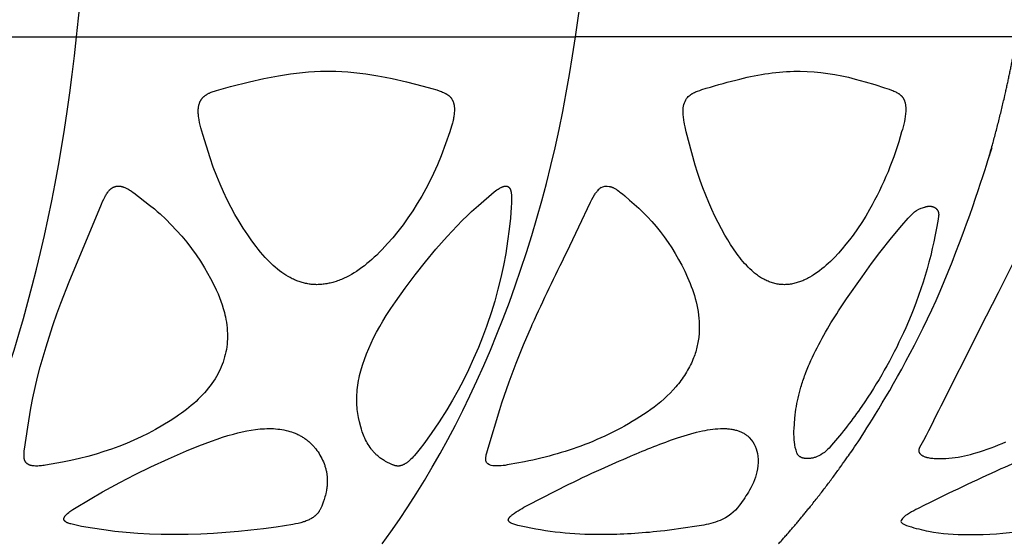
# Model space of a CAD drawing. Header units: millimetres. Extents: x 1250 to 1725, y 0 to 1655.
# Tile 175 of 256: x 1581 to 1649, y 1158 to 1194. Entities that reach past the tile are written whole.
import ezdxf

# ---------------------------------------------------------------- set-up
doc = ezdxf.new("R2010")
doc.units = ezdxf.units.MM
doc.header["$MEASUREMENT"] = 0
doc.layers.add('Crea2D$visibili$tangenti', color=7, linetype='Continuous', true_color=0x000000)

msp = doc.modelspace()

# ---------------------------------------------------------------- linework, layer by layer
at = {"layer": 'Crea2D$visibili$tangenti'}
for p, q in [((1547.003, 1192.518), (1584.598, 1192.518)), ((1584.598, 1192.518), (1619.246, 1192.518)), ((1649.894, 1192.518), (1619.246, 1192.518))]:
    msp.add_line(p, q, dxfattribs=at)
for points in [[(1601.299, 1175.299), (1601.22, 1175.301), (1601.14, 1175.304), (1601.061, 1175.309), (1600.982, 1175.315), (1600.903, 1175.323), (1600.825, 1175.333), (1600.746, 1175.344), (1600.668, 1175.357), (1600.59, 1175.371), (1600.512, 1175.387), (1600.434, 1175.405), (1600.357, 1175.424), (1600.281, 1175.445), (1600.205, 1175.467), (1600.129, 1175.491), (1600.054, 1175.516), (1599.974, 1175.544), (1599.896, 1175.575), (1599.818, 1175.606), (1599.74, 1175.64), (1599.663, 1175.674), (1599.587, 1175.71), (1599.512, 1175.748), (1599.437, 1175.787), (1599.289, 1175.869), (1599.145, 1175.956), (1599.003, 1176.048), (1598.864, 1176.144), (1598.707, 1176.26), (1598.553, 1176.381), (1598.404, 1176.507), (1598.258, 1176.637), (1598.115, 1176.77), (1597.976, 1176.908), (1597.84, 1177.048), (1597.706, 1177.191), (1597.541, 1177.376), (1597.38, 1177.564), (1597.224, 1177.755), (1597.07, 1177.95), (1596.774, 1178.347), (1596.49, 1178.753), (1596.181, 1179.22), (1595.885, 1179.696), (1595.603, 1180.18), (1595.334, 1180.671), (1595.064, 1181.202), (1594.809, 1181.739), (1594.568, 1182.283), (1594.34, 1182.833), (1594.096, 1183.469), (1593.872, 1184.112), (1593.372, 1185.728), (1593.233, 1186.204), (1593.186, 1186.385), (1593.145, 1186.567), (1593.11, 1186.751), (1593.086, 1186.9), (1593.076, 1186.975), (1593.067, 1187.05), (1593.061, 1187.125), (1593.056, 1187.2), (1593.053, 1187.275), (1593.052, 1187.351), (1593.054, 1187.419), (1593.057, 1187.486), (1593.062, 1187.553), (1593.066, 1187.587), (1593.07, 1187.62), (1593.075, 1187.654), (1593.08, 1187.687), (1593.087, 1187.72), (1593.094, 1187.753), (1593.101, 1187.785), (1593.11, 1187.818), (1593.119, 1187.85), (1593.129, 1187.883), (1593.138, 1187.91), (1593.148, 1187.937), (1593.159, 1187.964), (1593.17, 1187.991), (1593.182, 1188.017), (1593.194, 1188.043), (1593.207, 1188.069), (1593.221, 1188.095), (1593.235, 1188.12), (1593.25, 1188.145), (1593.266, 1188.169), (1593.282, 1188.193), (1593.299, 1188.216), (1593.316, 1188.239), (1593.334, 1188.261), (1593.353, 1188.283), (1593.372, 1188.304), (1593.392, 1188.324), (1593.412, 1188.344), (1593.433, 1188.364), (1593.454, 1188.382), (1593.476, 1188.401), (1593.498, 1188.418), (1593.521, 1188.436), (1593.544, 1188.452), (1593.568, 1188.469), (1593.591, 1188.484), (1593.616, 1188.5), (1593.665, 1188.529), (1593.715, 1188.557), (1593.751, 1188.577), (1593.788, 1188.595), (1593.826, 1188.613), (1593.863, 1188.63), (1593.939, 1188.663), (1594.016, 1188.693), (1594.094, 1188.722), (1594.172, 1188.749), (1594.33, 1188.799), (1594.807, 1188.938), (1595.288, 1189.064), (1596.601, 1189.391), (1597.609, 1189.619), (1598.115, 1189.723), (1598.624, 1189.817), (1599.039, 1189.886), (1599.456, 1189.948), (1599.874, 1190.002), (1600.292, 1190.048), (1600.712, 1190.084), (1601.132, 1190.111), (1601.553, 1190.128), (1601.974, 1190.134), (1602.077, 1190.134), (1602.18, 1190.134), (1602.601, 1190.128), (1603.021, 1190.111), (1603.441, 1190.084), (1603.861, 1190.048), (1604.28, 1190.003), (1604.698, 1189.949), (1605.114, 1189.887), (1605.53, 1189.817), (1606.032, 1189.723), (1606.532, 1189.62), (1607.527, 1189.391), (1608.682, 1189.095), (1609.282, 1188.929), (1609.621, 1188.825), (1609.782, 1188.772), (1609.863, 1188.744), (1609.942, 1188.715), (1610.021, 1188.683), (1610.099, 1188.649), (1610.137, 1188.631), (1610.175, 1188.612), (1610.213, 1188.592), (1610.25, 1188.572), (1610.298, 1188.544), (1610.322, 1188.529), (1610.346, 1188.514), (1610.369, 1188.498), (1610.392, 1188.482), (1610.414, 1188.466), (1610.436, 1188.449), (1610.458, 1188.432), (1610.479, 1188.414), (1610.5, 1188.395), (1610.52, 1188.377), (1610.54, 1188.357), (1610.559, 1188.337), (1610.577, 1188.317), (1610.595, 1188.296), (1610.613, 1188.273), (1610.63, 1188.25), (1610.647, 1188.226), (1610.662, 1188.202), (1610.677, 1188.177), (1610.692, 1188.152), (1610.705, 1188.127), (1610.718, 1188.101), (1610.731, 1188.074), (1610.742, 1188.048), (1610.753, 1188.021), (1610.763, 1187.994), (1610.773, 1187.966), (1610.782, 1187.938), (1610.79, 1187.911), (1610.798, 1187.883), (1610.806, 1187.85), (1610.813, 1187.818), (1610.82, 1187.785), (1610.825, 1187.752), (1610.83, 1187.719), (1610.834, 1187.686), (1610.838, 1187.652), (1610.841, 1187.619), (1610.843, 1187.586), (1610.845, 1187.552), (1610.847, 1187.485), (1610.846, 1187.418), (1610.844, 1187.351), (1610.839, 1187.272), (1610.831, 1187.194), (1610.822, 1187.115), (1610.812, 1187.037), (1610.8, 1186.959), (1610.786, 1186.881), (1610.771, 1186.803), (1610.755, 1186.726), (1610.731, 1186.624), (1610.705, 1186.524), (1610.648, 1186.323), (1610.519, 1185.927), (1610.229, 1185.089), (1609.919, 1184.259), (1609.663, 1183.636), (1609.389, 1183.021), (1609.132, 1182.487), (1608.86, 1181.96), (1608.572, 1181.442), (1608.27, 1180.932), (1607.953, 1180.431), (1607.621, 1179.94), (1607.275, 1179.459), (1606.914, 1178.988), (1606.568, 1178.563), (1606.208, 1178.149), (1606.023, 1177.947), (1605.835, 1177.748), (1605.642, 1177.553), (1605.446, 1177.361), (1605.281, 1177.205), (1605.113, 1177.053), (1604.942, 1176.904), (1604.768, 1176.759), (1604.59, 1176.617), (1604.409, 1176.481), (1604.225, 1176.349), (1604.037, 1176.222), (1603.871, 1176.117), (1603.703, 1176.017), (1603.532, 1175.921), (1603.358, 1175.831), (1603.182, 1175.746), (1603.002, 1175.668), (1602.912, 1175.631), (1602.82, 1175.595), (1602.729, 1175.562), (1602.636, 1175.53), (1602.473, 1175.479), (1602.392, 1175.456), (1602.309, 1175.434), (1602.226, 1175.414), (1602.143, 1175.395), (1602.06, 1175.378), (1601.976, 1175.362), (1601.892, 1175.348), (1601.808, 1175.336), (1601.724, 1175.325), (1601.639, 1175.317), (1601.554, 1175.309), (1601.469, 1175.304), (1601.384, 1175.301)], [(1582.921, 1172.389), (1582.974, 1172.544), (1583.235, 1173.279), (1583.507, 1174.01), (1584.09, 1175.49), (1586.329, 1180.893), (1586.41, 1181.072), (1586.495, 1181.25), (1586.555, 1181.371), (1586.586, 1181.431), (1586.619, 1181.49), (1586.652, 1181.549), (1586.688, 1181.607), (1586.724, 1181.663), (1586.763, 1181.719), (1586.79, 1181.757), (1586.819, 1181.793), (1586.849, 1181.829), (1586.864, 1181.846), (1586.879, 1181.863), (1586.895, 1181.88), (1586.911, 1181.897), (1586.928, 1181.913), (1586.945, 1181.928), (1586.962, 1181.944), (1586.98, 1181.958), (1586.997, 1181.973), (1587.016, 1181.987), (1587.033, 1181.999), (1587.051, 1182.012), (1587.07, 1182.023), (1587.088, 1182.034), (1587.107, 1182.045), (1587.127, 1182.056), (1587.146, 1182.065), (1587.166, 1182.075), (1587.186, 1182.083), (1587.206, 1182.092), (1587.226, 1182.099), (1587.247, 1182.107), (1587.268, 1182.113), (1587.289, 1182.119), (1587.31, 1182.125), (1587.331, 1182.13), (1587.352, 1182.135), (1587.374, 1182.139), (1587.395, 1182.142), (1587.417, 1182.145), (1587.439, 1182.147), (1587.46, 1182.149), (1587.482, 1182.15), (1587.504, 1182.15), (1587.526, 1182.15), (1587.548, 1182.149), (1587.569, 1182.148), (1587.591, 1182.146), (1587.613, 1182.144), (1587.635, 1182.14), (1587.656, 1182.137), (1587.678, 1182.132), (1587.705, 1182.127), (1587.732, 1182.121), (1587.759, 1182.114), (1587.786, 1182.107), (1587.813, 1182.099), (1587.839, 1182.091), (1587.866, 1182.082), (1587.892, 1182.073), (1587.943, 1182.053), (1587.995, 1182.031), (1588.045, 1182.008), (1588.095, 1181.983), (1588.16, 1181.949), (1588.224, 1181.914), (1588.286, 1181.876), (1588.348, 1181.837), (1588.41, 1181.797), (1588.47, 1181.756), (1588.589, 1181.67), (1589.661, 1180.834), (1590.002, 1180.561), (1590.204, 1180.389), (1590.403, 1180.213), (1590.789, 1179.849), (1591.172, 1179.464), (1591.544, 1179.068), (1591.902, 1178.661), (1592.248, 1178.243), (1592.58, 1177.814), (1592.898, 1177.374), (1593.2, 1176.923), (1593.345, 1176.694), (1593.486, 1176.462), (1593.697, 1176.1), (1593.899, 1175.733), (1594.174, 1175.203), (1594.304, 1174.934), (1594.426, 1174.661), (1594.529, 1174.41), (1594.625, 1174.155), (1594.713, 1173.898), (1594.793, 1173.638), (1594.833, 1173.497), (1594.87, 1173.355), (1594.905, 1173.212), (1594.937, 1173.069), (1594.975, 1172.878), (1595.007, 1172.685), (1595.034, 1172.492), (1595.055, 1172.298), (1595.071, 1172.104), (1595.079, 1171.909), (1595.082, 1171.714), (1595.078, 1171.52), (1595.068, 1171.34), (1595.053, 1171.16), (1595.031, 1170.981), (1595.004, 1170.803), (1594.971, 1170.625), (1594.932, 1170.449), (1594.887, 1170.275), (1594.836, 1170.102), (1594.777, 1169.926), (1594.713, 1169.753), (1594.644, 1169.582), (1594.568, 1169.413), (1594.488, 1169.246), (1594.402, 1169.082), (1594.312, 1168.921), (1594.217, 1168.762), (1594.107, 1168.592), (1593.992, 1168.425), (1593.873, 1168.262), (1593.748, 1168.102), (1593.62, 1167.945), (1593.487, 1167.792), (1593.351, 1167.642), (1593.211, 1167.496), (1593.056, 1167.341), (1592.897, 1167.191), (1592.736, 1167.044), (1592.571, 1166.9), (1592.403, 1166.761), (1592.232, 1166.625), (1592.058, 1166.492), (1591.882, 1166.363), (1591.689, 1166.227), (1591.494, 1166.095), (1591.099, 1165.838), (1590.592, 1165.528), (1590.076, 1165.232), (1589.584, 1164.97), (1589.084, 1164.722), (1588.576, 1164.49), (1588.063, 1164.271), (1587.543, 1164.067), (1587.019, 1163.876), (1586.489, 1163.699), (1585.956, 1163.535), (1585.376, 1163.372), (1584.792, 1163.223), (1584.205, 1163.089), (1583.614, 1162.968), (1582.445, 1162.757), (1582.348, 1162.741), (1582.251, 1162.727), (1582.166, 1162.717), (1582.081, 1162.709), (1581.996, 1162.703), (1581.91, 1162.699), (1581.825, 1162.699), (1581.739, 1162.7), (1581.654, 1162.705), (1581.611, 1162.708), (1581.569, 1162.713), (1581.522, 1162.72), (1581.475, 1162.729), (1581.451, 1162.734), (1581.428, 1162.74), (1581.405, 1162.746), (1581.382, 1162.753), (1581.359, 1162.76), (1581.336, 1162.768), (1581.314, 1162.777), (1581.292, 1162.786), (1581.281, 1162.791), (1581.27, 1162.796), (1581.259, 1162.802), (1581.249, 1162.807), (1581.239, 1162.813), (1581.228, 1162.819), (1581.218, 1162.825), (1581.208, 1162.832), (1581.2, 1162.837), (1581.192, 1162.843), (1581.184, 1162.849), (1581.176, 1162.855), (1581.168, 1162.861), (1581.16, 1162.868), (1581.153, 1162.874), (1581.145, 1162.881), (1581.138, 1162.887), (1581.131, 1162.894), (1581.123, 1162.901), (1581.116, 1162.908), (1581.11, 1162.915), (1581.103, 1162.923), (1581.096, 1162.93), (1581.09, 1162.938), (1581.083, 1162.946), (1581.077, 1162.953), (1581.071, 1162.961), (1581.065, 1162.969), (1581.059, 1162.978), (1581.054, 1162.986), (1581.048, 1162.994), (1581.043, 1163.002), (1581.038, 1163.011), (1581.033, 1163.02), (1581.028, 1163.028), (1581.024, 1163.037), (1581.019, 1163.046), (1581.015, 1163.055), (1581.011, 1163.064), (1581.007, 1163.073), (1581.003, 1163.083), (1580.999, 1163.093), (1580.995, 1163.103), (1580.991, 1163.113), (1580.988, 1163.124), (1580.985, 1163.134), (1580.982, 1163.145), (1580.979, 1163.155), (1580.974, 1163.177), (1580.97, 1163.198), (1580.966, 1163.22), (1580.963, 1163.242), (1580.961, 1163.264), (1580.959, 1163.286), (1580.956, 1163.33), (1580.954, 1163.375), (1580.953, 1163.419), (1580.953, 1163.476), (1580.955, 1163.533), (1580.957, 1163.59), (1580.96, 1163.647), (1580.965, 1163.701), (1580.97, 1163.754), (1580.984, 1163.862), (1581.214, 1165.402), (1581.428, 1166.724), (1581.566, 1167.443), (1581.721, 1168.16), (1581.891, 1168.872), (1582.075, 1169.582), (1582.271, 1170.289), (1582.478, 1170.992)], [(1613.074, 1172.389), (1612.803, 1171.662), (1612.514, 1170.943), (1612.176, 1170.159), (1611.817, 1169.384), (1611.469, 1168.676), (1611.104, 1167.977), (1610.717, 1167.281), (1610.31, 1166.597), (1609.78, 1165.768), (1609.225, 1164.955), (1608.721, 1164.253), (1608.459, 1163.909), (1608.187, 1163.573), (1608.049, 1163.411), (1607.978, 1163.332), (1607.905, 1163.254), (1607.83, 1163.179), (1607.792, 1163.142), (1607.753, 1163.106), (1607.714, 1163.071), (1607.674, 1163.036), (1607.632, 1163.002), (1607.591, 1162.97), (1607.561, 1162.948), (1607.532, 1162.926), (1607.502, 1162.905), (1607.471, 1162.885), (1607.44, 1162.865), (1607.409, 1162.846), (1607.377, 1162.828), (1607.345, 1162.811), (1607.313, 1162.795), (1607.28, 1162.78), (1607.246, 1162.765), (1607.212, 1162.752), (1607.195, 1162.746), (1607.178, 1162.74), (1607.161, 1162.735), (1607.143, 1162.73), (1607.126, 1162.725), (1607.108, 1162.72), (1607.09, 1162.716), (1607.072, 1162.713), (1607.055, 1162.709), (1607.038, 1162.706), (1607.022, 1162.703), (1607.005, 1162.701), (1606.988, 1162.699), (1606.971, 1162.698), (1606.954, 1162.697), (1606.938, 1162.697), (1606.921, 1162.697), (1606.904, 1162.697), (1606.887, 1162.698), (1606.871, 1162.699), (1606.854, 1162.701), (1606.837, 1162.703), (1606.821, 1162.705), (1606.804, 1162.707), (1606.787, 1162.71), (1606.771, 1162.714), (1606.755, 1162.717), (1606.738, 1162.721), (1606.706, 1162.73), (1606.673, 1162.739), (1606.641, 1162.75), (1606.609, 1162.762), (1606.578, 1162.775), (1606.547, 1162.788), (1606.495, 1162.812), (1606.067, 1163.023), (1606.011, 1163.054), (1605.955, 1163.086), (1605.9, 1163.119), (1605.842, 1163.155), (1605.786, 1163.193), (1605.73, 1163.232), (1605.675, 1163.272), (1605.621, 1163.314), (1605.568, 1163.357), (1605.516, 1163.401), (1605.465, 1163.446), (1605.42, 1163.487), (1605.376, 1163.529), (1605.333, 1163.572), (1605.291, 1163.616), (1605.249, 1163.66), (1605.209, 1163.706), (1605.169, 1163.752), (1605.13, 1163.798), (1605.092, 1163.846), (1605.055, 1163.894), (1604.983, 1163.992), (1604.915, 1164.093), (1604.85, 1164.195), (1604.788, 1164.3), (1604.729, 1164.407), (1604.673, 1164.516), (1604.621, 1164.626), (1604.572, 1164.737), (1604.525, 1164.85), (1604.482, 1164.965), (1604.442, 1165.08), (1604.387, 1165.252), (1604.338, 1165.426), (1604.251, 1165.777), (1604.187, 1166.062), (1604.158, 1166.206), (1604.133, 1166.35), (1604.112, 1166.491), (1604.095, 1166.633), (1604.082, 1166.775), (1604.072, 1166.918), (1604.065, 1167.061), (1604.061, 1167.204), (1604.061, 1167.346), (1604.064, 1167.489), (1604.071, 1167.656), (1604.082, 1167.823), (1604.097, 1167.99), (1604.115, 1168.156), (1604.137, 1168.322), (1604.163, 1168.487), (1604.191, 1168.651), (1604.224, 1168.816), (1604.259, 1168.979), (1604.298, 1169.142), (1604.339, 1169.304), (1604.384, 1169.465), (1604.481, 1169.786), (1604.589, 1170.102), (1604.733, 1170.483), (1604.89, 1170.86), (1605.057, 1171.231), (1605.235, 1171.598), (1605.441, 1171.994), (1605.657, 1172.384), (1605.883, 1172.77), (1606.116, 1173.151), (1606.428, 1173.637), (1606.75, 1174.116), (1607.421, 1175.055), (1608.119, 1175.976), (1608.834, 1176.882), (1609.561, 1177.769), (1609.948, 1178.214), (1610.343, 1178.652), (1611.035, 1179.391), (1611.389, 1179.752), (1611.751, 1180.106), (1612.042, 1180.38), (1612.515, 1180.798), (1613.616, 1181.738), (1613.707, 1181.809), (1613.8, 1181.877), (1613.847, 1181.91), (1613.895, 1181.942), (1613.944, 1181.973), (1613.993, 1182.003), (1614.028, 1182.023), (1614.064, 1182.042), (1614.1, 1182.061), (1614.136, 1182.078), (1614.155, 1182.086), (1614.173, 1182.094), (1614.192, 1182.101), (1614.211, 1182.108), (1614.23, 1182.115), (1614.249, 1182.121), (1614.269, 1182.127), (1614.288, 1182.132), (1614.311, 1182.137), (1614.323, 1182.14), (1614.335, 1182.142), (1614.346, 1182.144), (1614.358, 1182.145), (1614.37, 1182.147), (1614.382, 1182.148), (1614.394, 1182.148), (1614.406, 1182.149), (1614.418, 1182.149), (1614.43, 1182.149), (1614.442, 1182.148), (1614.448, 1182.148), (1614.454, 1182.147), (1614.46, 1182.146), (1614.466, 1182.145), (1614.472, 1182.145), (1614.478, 1182.143), (1614.483, 1182.142), (1614.488, 1182.141), (1614.494, 1182.14), (1614.499, 1182.139), (1614.505, 1182.137), (1614.51, 1182.135), (1614.515, 1182.134), (1614.52, 1182.132), (1614.526, 1182.13), (1614.531, 1182.128), (1614.536, 1182.126), (1614.541, 1182.124), (1614.546, 1182.122), (1614.551, 1182.119), (1614.556, 1182.117), (1614.561, 1182.114), (1614.571, 1182.109), (1614.581, 1182.103), (1614.59, 1182.098), (1614.599, 1182.091), (1614.608, 1182.085), (1614.617, 1182.078), (1614.626, 1182.071), (1614.634, 1182.063), (1614.638, 1182.059), (1614.643, 1182.055), (1614.647, 1182.05), (1614.651, 1182.046), (1614.659, 1182.037), (1614.667, 1182.028), (1614.674, 1182.018), (1614.681, 1182.008), (1614.688, 1181.998), (1614.695, 1181.988), (1614.701, 1181.977), (1614.707, 1181.967), (1614.713, 1181.956), (1614.719, 1181.945), (1614.724, 1181.934), (1614.729, 1181.923), (1614.734, 1181.911), (1614.738, 1181.9), (1614.744, 1181.884), (1614.75, 1181.869), (1614.755, 1181.853), (1614.76, 1181.837), (1614.764, 1181.821), (1614.769, 1181.805), (1614.776, 1181.773), (1614.783, 1181.74), (1614.788, 1181.708), (1614.793, 1181.675), (1614.797, 1181.642), (1614.803, 1181.593), (1614.807, 1181.543), (1614.814, 1181.444), (1614.817, 1181.344), (1614.818, 1181.245), (1614.817, 1181.106), (1614.813, 1180.968), (1614.799, 1180.691), (1614.74, 1179.923), (1614.656, 1179.157), (1614.543, 1178.315), (1614.409, 1177.475), (1614.252, 1176.64), (1614.074, 1175.808), (1613.872, 1174.983), (1613.648, 1174.163), (1613.4, 1173.35), (1613.129, 1172.544)], [(1597.978, 1165.305), (1598.126, 1165.302), (1598.274, 1165.296), (1598.422, 1165.286), (1598.569, 1165.272), (1598.716, 1165.254), (1598.862, 1165.232), (1599.007, 1165.206), (1599.152, 1165.175), (1599.279, 1165.143), (1599.406, 1165.108), (1599.532, 1165.068), (1599.656, 1165.025), (1599.778, 1164.977), (1599.839, 1164.952), (1599.899, 1164.926), (1599.959, 1164.898), (1600.018, 1164.87), (1600.077, 1164.84), (1600.135, 1164.809), (1600.191, 1164.777), (1600.248, 1164.745), (1600.303, 1164.711), (1600.358, 1164.676), (1600.413, 1164.64), (1600.466, 1164.603), (1600.519, 1164.565), (1600.572, 1164.526), (1600.623, 1164.486), (1600.674, 1164.445), (1600.724, 1164.404), (1600.773, 1164.361), (1600.822, 1164.317), (1600.869, 1164.273), (1600.916, 1164.227), (1600.962, 1164.181), (1601.007, 1164.134), (1601.051, 1164.086), (1601.094, 1164.038), (1601.136, 1163.988), (1601.177, 1163.938), (1601.218, 1163.887), (1601.296, 1163.784), (1601.371, 1163.678), (1601.442, 1163.569), (1601.509, 1163.458), (1601.573, 1163.345), (1601.633, 1163.23), (1601.689, 1163.114), (1601.742, 1162.995), (1601.79, 1162.876), (1601.812, 1162.815), (1601.834, 1162.754), (1601.854, 1162.693), (1601.873, 1162.631), (1601.891, 1162.569), (1601.908, 1162.507), (1601.924, 1162.444), (1601.938, 1162.381), (1601.951, 1162.32), (1601.963, 1162.258), (1601.973, 1162.197), (1601.982, 1162.134), (1601.991, 1162.072), (1601.998, 1162.01), (1602.003, 1161.947), (1602.008, 1161.885), (1602.012, 1161.822), (1602.014, 1161.759), (1602.016, 1161.696), (1602.016, 1161.633), (1602.015, 1161.571), (1602.012, 1161.508), (1602.009, 1161.445), (1602.005, 1161.383), (1601.997, 1161.305), (1601.989, 1161.227), (1601.978, 1161.149), (1601.966, 1161.072), (1601.952, 1160.995), (1601.938, 1160.918), (1601.904, 1160.765), (1601.88, 1160.667), (1601.854, 1160.569), (1601.796, 1160.374), (1601.733, 1160.182), (1601.663, 1159.991), (1601.627, 1159.901), (1601.59, 1159.812), (1601.57, 1159.769), (1601.55, 1159.725), (1601.528, 1159.682), (1601.505, 1159.64), (1601.482, 1159.599), (1601.456, 1159.558), (1601.443, 1159.538), (1601.43, 1159.518), (1601.416, 1159.498), (1601.402, 1159.479), (1601.387, 1159.46), (1601.372, 1159.441), (1601.357, 1159.422), (1601.341, 1159.404), (1601.324, 1159.386), (1601.308, 1159.368), (1601.29, 1159.351), (1601.272, 1159.334), (1601.25, 1159.312), (1601.228, 1159.29), (1601.205, 1159.269), (1601.182, 1159.248), (1601.158, 1159.228), (1601.134, 1159.208), (1601.11, 1159.189), (1601.085, 1159.17), (1601.034, 1159.133), (1600.983, 1159.098), (1600.93, 1159.065), (1600.876, 1159.034), (1600.813, 1158.999), (1600.749, 1158.967), (1600.684, 1158.937), (1600.618, 1158.909), (1600.551, 1158.882), (1600.484, 1158.857), (1600.416, 1158.834), (1600.347, 1158.812), (1600.257, 1158.785), (1600.167, 1158.76), (1599.985, 1158.715), (1599.801, 1158.675), (1599.617, 1158.639), (1599.036, 1158.539), (1598.453, 1158.453), (1597.585, 1158.337), (1596.716, 1158.235), (1595.846, 1158.147), (1594.974, 1158.073), (1594.101, 1158.014), (1593.227, 1157.971), (1592.353, 1157.944), (1591.478, 1157.934), (1591.378, 1157.934), (1591.279, 1157.934), (1590.476, 1157.943), (1589.673, 1157.968), (1588.856, 1158.013), (1588.041, 1158.078), (1587.263, 1158.158), (1586.486, 1158.257), (1585.713, 1158.374), (1584.942, 1158.51), (1584.566, 1158.586), (1584.379, 1158.629), (1584.193, 1158.678), (1584.144, 1158.693), (1584.095, 1158.708), (1584.047, 1158.724), (1584.023, 1158.733), (1583.999, 1158.743), (1583.976, 1158.753), (1583.953, 1158.763), (1583.93, 1158.774), (1583.908, 1158.786), (1583.886, 1158.798), (1583.875, 1158.805), (1583.864, 1158.812), (1583.854, 1158.819), (1583.843, 1158.826), (1583.833, 1158.833), (1583.823, 1158.841), (1583.81, 1158.851), (1583.804, 1158.856), (1583.797, 1158.861), (1583.791, 1158.867), (1583.786, 1158.872), (1583.78, 1158.878), (1583.774, 1158.884), (1583.769, 1158.89), (1583.764, 1158.896), (1583.761, 1158.899), (1583.759, 1158.902), (1583.756, 1158.905), (1583.754, 1158.908), (1583.752, 1158.911), (1583.75, 1158.915), (1583.748, 1158.918), (1583.746, 1158.922), (1583.744, 1158.925), (1583.742, 1158.928), (1583.74, 1158.932), (1583.738, 1158.936), (1583.737, 1158.939), (1583.735, 1158.942), (1583.734, 1158.945), (1583.733, 1158.949), (1583.732, 1158.952), (1583.731, 1158.956), (1583.73, 1158.959), (1583.729, 1158.963), (1583.728, 1158.966), (1583.727, 1158.97), (1583.726, 1158.973), (1583.725, 1158.977), (1583.725, 1158.981), (1583.724, 1158.984), (1583.723, 1158.991), (1583.722, 1158.999), (1583.722, 1159.006), (1583.721, 1159.014), (1583.721, 1159.021), (1583.721, 1159.028), (1583.722, 1159.036), (1583.723, 1159.043), (1583.723, 1159.05), (1583.724, 1159.055), (1583.725, 1159.059), (1583.726, 1159.063), (1583.726, 1159.068), (1583.728, 1159.076), (1583.731, 1159.085), (1583.733, 1159.093), (1583.736, 1159.101), (1583.739, 1159.109), (1583.742, 1159.117), (1583.745, 1159.125), (1583.749, 1159.133), (1583.753, 1159.141), (1583.757, 1159.149), (1583.761, 1159.157), (1583.765, 1159.164), (1583.774, 1159.179), (1583.781, 1159.19), (1583.788, 1159.2), (1583.795, 1159.211), (1583.802, 1159.221), (1583.817, 1159.241), (1583.833, 1159.26), (1583.849, 1159.279), (1583.866, 1159.298), (1583.883, 1159.316), (1583.9, 1159.334), (1583.937, 1159.368), (1583.975, 1159.402), (1584.052, 1159.468), (1584.131, 1159.532), (1584.213, 1159.593), (1584.272, 1159.634), (1584.331, 1159.674), (1584.453, 1159.752), (1585.545, 1160.403), (1586.395, 1160.897), (1586.994, 1161.232), (1587.597, 1161.557), (1588.668, 1162.108), (1589.752, 1162.634), (1590.986, 1163.202), (1592.233, 1163.744), (1593.102, 1164.101), (1593.979, 1164.437), (1594.355, 1164.569), (1594.733, 1164.695), (1595.113, 1164.813), (1595.496, 1164.922), (1595.801, 1165.001), (1596.108, 1165.073), (1596.416, 1165.137), (1596.726, 1165.193), (1597.037, 1165.238), (1597.193, 1165.257), (1597.349, 1165.273), (1597.506, 1165.286), (1597.663, 1165.295), (1597.82, 1165.302)]]:
    msp.add_lwpolyline(points, close=True, dxfattribs=at)
for points in [[(1630.683, 1189.587, -0.060243), (1634.679, 1190.134), (1634.857, 1190.134), (1635.341, 1190.119), (1635.825, 1190.088), (1636.308, 1190.042), (1636.79, 1189.981), (1637.27, 1189.905), (1637.747, 1189.814), (1638.221, 1189.708), (1638.69, 1189.587), (1639.375, 1189.4), (1640.053, 1189.199), (1640.722, 1188.985), (1641.053, 1188.873), (1641.217, 1188.812), (1641.298, 1188.779), (1641.379, 1188.745), (1641.441, 1188.717), (1641.502, 1188.688), (1641.562, 1188.657), (1641.622, 1188.624), (1641.65, 1188.608), (1641.678, 1188.591), (1641.706, 1188.573), (1641.733, 1188.555), (1641.759, 1188.536), (1641.785, 1188.516), (1641.811, 1188.496), (1641.836, 1188.475), (1641.85, 1188.462), (1641.864, 1188.449), (1641.878, 1188.435), (1641.892, 1188.421), (1641.905, 1188.407), (1641.918, 1188.393), (1641.931, 1188.378), (1641.944, 1188.363), (1641.956, 1188.348), (1641.968, 1188.333), (1641.979, 1188.317), (1641.991, 1188.301), (1642.002, 1188.285), (1642.012, 1188.269), (1642.023, 1188.253), (1642.032, 1188.236), (1642.045, 1188.213), (1642.058, 1188.19), (1642.07, 1188.166), (1642.081, 1188.141), (1642.092, 1188.116), (1642.102, 1188.091), (1642.112, 1188.065), (1642.121, 1188.039), (1642.129, 1188.012), (1642.137, 1187.986), (1642.145, 1187.958), (1642.152, 1187.931), (1642.158, 1187.904), (1642.164, 1187.876), (1642.169, 1187.848), (1642.174, 1187.82), (1642.183, 1187.763), (1642.19, 1187.706), (1642.195, 1187.648), (1642.198, 1187.589), (1642.2, 1187.531), (1642.201, 1187.472), (1642.2, 1187.413), (1642.198, 1187.354, -0.060636), (1641.912, 1185.916, -0.060955), (1639.688, 1180.518), (1639.419, 1180.065), (1639.137, 1179.618), (1638.843, 1179.18), (1638.537, 1178.75), (1638.293, 1178.423), (1638.042, 1178.104), (1637.783, 1177.792), (1637.517, 1177.489), (1637.244, 1177.196), (1637.104, 1177.054), (1636.962, 1176.915), (1636.818, 1176.78), (1636.672, 1176.648), (1636.524, 1176.52), (1636.373, 1176.396), (1636.207, 1176.267), (1636.036, 1176.142), (1635.865, 1176.024), (1635.777, 1175.968), (1635.689, 1175.913), (1635.531, 1175.82), (1635.45, 1175.775), (1635.369, 1175.732), (1635.287, 1175.691), (1635.205, 1175.651), (1635.121, 1175.613), (1635.037, 1175.577), (1634.961, 1175.546), (1634.885, 1175.517), (1634.808, 1175.489), (1634.73, 1175.463), (1634.652, 1175.439), (1634.574, 1175.416), (1634.495, 1175.395), (1634.416, 1175.376), (1634.336, 1175.359), (1634.256, 1175.344), (1634.175, 1175.331), (1634.094, 1175.32), (1634.013, 1175.312), (1633.932, 1175.305), (1633.85, 1175.301), (1633.769, 1175.299), (1633.684, 1175.301), (1633.599, 1175.306), (1633.515, 1175.312), (1633.432, 1175.321), (1633.349, 1175.333), (1633.267, 1175.346), (1633.186, 1175.362), (1633.105, 1175.38), (1633.025, 1175.401), (1632.945, 1175.423), (1632.866, 1175.448), (1632.787, 1175.475), (1632.709, 1175.504), (1632.632, 1175.535), (1632.555, 1175.568), (1632.479, 1175.603), (1632.404, 1175.64), (1632.33, 1175.679), (1632.256, 1175.72), (1632.183, 1175.763), (1632.111, 1175.807), (1632.04, 1175.853), (1631.97, 1175.901), (1631.9, 1175.95), (1631.831, 1176.001), (1631.763, 1176.053), (1631.696, 1176.107), (1631.629, 1176.162), (1631.498, 1176.277), (1631.37, 1176.396), (1631.246, 1176.519), (1631.124, 1176.646), (1631.006, 1176.777), (1630.889, 1176.912), (1630.775, 1177.05), (1630.663, 1177.191), (1630.554, 1177.336), (1630.446, 1177.483), (1630.236, 1177.787), (1630.032, 1178.1), (1629.834, 1178.421), (1629.641, 1178.75), (1629.398, 1179.184), (1629.165, 1179.623), (1628.942, 1180.068), (1628.73, 1180.518), (1628.512, 1181.016), (1628.305, 1181.518), (1628.11, 1182.024), (1627.925, 1182.535), (1627.74, 1183.082), (1627.573, 1183.611), (1627.334, 1184.454), (1626.954, 1185.916), (1626.87, 1186.267), (1626.832, 1186.445), (1626.799, 1186.623), (1626.784, 1186.714), (1626.771, 1186.804), (1626.759, 1186.895), (1626.75, 1186.986), (1626.742, 1187.077), (1626.737, 1187.169), (1626.735, 1187.261), (1626.736, 1187.354, -0.149924), (1626.978, 1188.236, -0.075919), (1627.213, 1188.475), (1627.243, 1188.496), (1627.273, 1188.516), (1627.303, 1188.536), (1627.334, 1188.555), (1627.365, 1188.574), (1627.397, 1188.591), (1627.429, 1188.608), (1627.462, 1188.624), (1627.531, 1188.657), (1627.6, 1188.688), (1627.67, 1188.717), (1627.741, 1188.745), (1627.89, 1188.799), (1628.04, 1188.85), (1628.339, 1188.943, -0.01262)], [(1626.351, 1164.662), (1626.809, 1164.809), (1627.264, 1164.941), (1627.669, 1165.046), (1627.873, 1165.094), (1628.077, 1165.138), (1628.253, 1165.173), (1628.43, 1165.204), (1628.607, 1165.232), (1628.785, 1165.256), (1628.963, 1165.276), (1629.141, 1165.291), (1629.32, 1165.301), (1629.5, 1165.305), (1629.581, 1165.304), (1629.661, 1165.301), (1629.739, 1165.297), (1629.816, 1165.291), (1629.891, 1165.284), (1629.965, 1165.276), (1630.037, 1165.266), (1630.108, 1165.255), (1630.178, 1165.243), (1630.245, 1165.229), (1630.312, 1165.214), (1630.377, 1165.198), (1630.44, 1165.18), (1630.502, 1165.162), (1630.562, 1165.142), (1630.62, 1165.121), (1630.677, 1165.099), (1630.732, 1165.076), (1630.786, 1165.052), (1630.838, 1165.027), (1630.889, 1165.001), (1630.938, 1164.974), (1630.985, 1164.946), (1631.032, 1164.918), (1631.076, 1164.888), (1631.12, 1164.858), (1631.161, 1164.827), (1631.202, 1164.796), (1631.241, 1164.763), (1631.278, 1164.73), (1631.315, 1164.696), (1631.35, 1164.662, -0.169776), (1631.921, 1163.383, -0.072206), (1631.901, 1162.494, -0.088799), (1631.35, 1161.02, -0.030531), (1630.639, 1159.974, -0.139687), (1629.298, 1158.917, -0.059355), (1628.001, 1158.576), (1627.679, 1158.52, -0.014627), (1625.157, 1158.172, -0.027619), (1621.1, 1157.934), (1620.928, 1157.934, -0.057337), (1615.483, 1158.52), (1615.25, 1158.576), (1614.829, 1158.711, -0.06479), (1614.678, 1158.794, -0.180542), (1614.594, 1158.917), (1614.593, 1158.92), (1614.593, 1158.922), (1614.592, 1158.925), (1614.592, 1158.928), (1614.592, 1158.931), (1614.591, 1158.934), (1614.591, 1158.937), (1614.591, 1158.94), (1614.591, 1158.943), (1614.591, 1158.946), (1614.591, 1158.949), (1614.591, 1158.952), (1614.591, 1158.955), (1614.591, 1158.957), (1614.592, 1158.964), (1614.593, 1158.97), (1614.594, 1158.976), (1614.595, 1158.982), (1614.596, 1158.988), (1614.598, 1158.994), (1614.599, 1159), (1614.601, 1159.007), (1614.603, 1159.013), (1614.606, 1159.019), (1614.608, 1159.026), (1614.611, 1159.032), (1614.614, 1159.038), (1614.617, 1159.045), (1614.62, 1159.051), (1614.624, 1159.058), (1614.627, 1159.064), (1614.631, 1159.071), (1614.635, 1159.077), (1614.643, 1159.091), (1614.652, 1159.104), (1614.662, 1159.117), (1614.672, 1159.13), (1614.683, 1159.144), (1614.694, 1159.157), (1614.706, 1159.17), (1614.719, 1159.184), (1614.732, 1159.197), (1614.759, 1159.224), (1614.788, 1159.251), (1614.819, 1159.278), (1614.851, 1159.305), (1614.884, 1159.332, -0.042321), (1615.956, 1159.974, -0.017172), (1621.039, 1162.493, -0.005817), (1623.077, 1163.383, -0.019902)]]:
    msp.add_lwpolyline(points, format="xyb", close=True, dxfattribs=at)
for points in [[(1621.035, 1182.04, -0.178723), (1621.592, 1182.13), (1621.619, 1182.125), (1621.646, 1182.119), (1621.673, 1182.113), (1621.699, 1182.105), (1621.725, 1182.098), (1621.75, 1182.09), (1621.776, 1182.081), (1621.801, 1182.071), (1621.826, 1182.061), (1621.85, 1182.051), (1621.875, 1182.04), (1621.899, 1182.029), (1621.947, 1182.004), (1621.994, 1181.979), (1622.04, 1181.952), (1622.086, 1181.924), (1622.13, 1181.894), (1622.175, 1181.864), (1622.261, 1181.801), (1622.346, 1181.736), (1622.512, 1181.602), (1622.674, 1181.463), (1622.999, 1181.181), (1623.654, 1180.608), (1623.797, 1180.475), (1623.937, 1180.339), (1624.102, 1180.173), (1624.264, 1180.004), (1624.563, 1179.678), (1624.851, 1179.342), (1625.142, 1178.984), (1625.423, 1178.616), (1625.691, 1178.239), (1625.947, 1177.853), (1626.191, 1177.459), (1626.422, 1177.058), (1626.64, 1176.65), (1626.844, 1176.236), (1627.038, 1175.802), (1627.215, 1175.389), (1627.298, 1175.181), (1627.376, 1174.971), (1627.448, 1174.759), (1627.516, 1174.545), (1627.578, 1174.33), (1627.634, 1174.113), (1627.686, 1173.895), (1627.731, 1173.676), (1627.773, 1173.434), (1627.807, 1173.191), (1627.831, 1172.969), (1627.847, 1172.746), (1627.857, 1172.521), (1627.858, 1172.295), (1627.856, 1172.183), (1627.851, 1172.07), (1627.845, 1171.958), (1627.837, 1171.845), (1627.826, 1171.733), (1627.813, 1171.621), (1627.798, 1171.51), (1627.782, 1171.399), (1627.762, 1171.288), (1627.741, 1171.177), (1627.718, 1171.067), (1627.693, 1170.957), (1627.665, 1170.848), (1627.636, 1170.74), (1627.604, 1170.632), (1627.571, 1170.524), (1627.535, 1170.418), (1627.497, 1170.312), (1627.457, 1170.206), (1627.415, 1170.102), (1627.361, 1169.973), (1627.303, 1169.846), (1627.243, 1169.72), (1627.18, 1169.595), (1627.114, 1169.471), (1627.046, 1169.349), (1626.975, 1169.228), (1626.902, 1169.109, -0.037102), (1626.229, 1168.204, -0.057033), (1624.491, 1166.625, -0.059529), (1620.174, 1164.298, -0.046438), (1615.724, 1163.001), (1614.646, 1162.802, -0.078164), (1613.514, 1162.716, -0.211969), (1613.084, 1162.947, -0.13531), (1613.024, 1163.194), (1613.024, 1163.209), (1613.024, 1163.223), (1613.025, 1163.253), (1613.028, 1163.282), (1613.03, 1163.311), (1613.035, 1163.35), (1613.041, 1163.389), (1613.049, 1163.428), (1613.056, 1163.467), (1613.093, 1163.627), (1613.134, 1163.787), (1613.179, 1163.945), (1613.996, 1166.616), (1614.145, 1167.096), (1614.657, 1168.555), (1615.141, 1169.844), (1615.652, 1171.122), (1616.19, 1172.388), (1616.258, 1172.543, -0.008942), (1618.654, 1177.556), (1619.499, 1179.32), (1620.302, 1181.031), (1620.392, 1181.206), (1620.487, 1181.378), (1620.586, 1181.548), (1620.631, 1181.62), (1620.655, 1181.655), (1620.679, 1181.69), (1620.704, 1181.725), (1620.73, 1181.759), (1620.757, 1181.793), (1620.785, 1181.826)], [(1635.896, 1163.298), (1635.843, 1163.283), (1635.789, 1163.269), (1635.735, 1163.257), (1635.681, 1163.246), (1635.634, 1163.238), (1635.586, 1163.231), (1635.538, 1163.225), (1635.489, 1163.221), (1635.442, 1163.218), (1635.394, 1163.216), (1635.346, 1163.216), (1635.299, 1163.217), (1635.275, 1163.219), (1635.251, 1163.22), (1635.227, 1163.223), (1635.204, 1163.225), (1635.18, 1163.229), (1635.157, 1163.232), (1635.133, 1163.236), (1635.11, 1163.241), (1635.091, 1163.245), (1635.072, 1163.25), (1635.053, 1163.255), (1635.035, 1163.26), (1635.016, 1163.266), (1634.998, 1163.272), (1634.979, 1163.279), (1634.961, 1163.286), (1634.944, 1163.293), (1634.926, 1163.301), (1634.909, 1163.309), (1634.892, 1163.318), (1634.875, 1163.328), (1634.858, 1163.338), (1634.842, 1163.348), (1634.826, 1163.359), (1634.812, 1163.369), (1634.799, 1163.379), (1634.786, 1163.39), (1634.774, 1163.401), (1634.761, 1163.413), (1634.75, 1163.425), (1634.738, 1163.437), (1634.727, 1163.45), (1634.722, 1163.456), (1634.716, 1163.463), (1634.711, 1163.469), (1634.706, 1163.476), (1634.701, 1163.483), (1634.697, 1163.49), (1634.692, 1163.497), (1634.688, 1163.504), (1634.683, 1163.511), (1634.679, 1163.518), (1634.675, 1163.526), (1634.671, 1163.533), (1634.667, 1163.541), (1634.664, 1163.548), (1634.66, 1163.556), (1634.657, 1163.564), (1634.638, 1163.61, -0.066762), (1634.461, 1164.373), (1634.449, 1164.502), (1634.441, 1164.63), (1634.435, 1164.759), (1634.432, 1164.889), (1634.431, 1165.018), (1634.434, 1165.147), (1634.439, 1165.276), (1634.491, 1166.007), (1634.514, 1166.248), (1634.537, 1166.446), (1634.566, 1166.65), (1634.598, 1166.845), (1634.633, 1167.039), (1634.672, 1167.232), (1634.714, 1167.425), (1634.759, 1167.617), (1634.808, 1167.808), (1634.86, 1167.999), (1634.916, 1168.188, -0.016785), (1635.212, 1169.067, -0.015704), (1635.608, 1170.03, -0.037683), (1637.534, 1173.488), (1638.087, 1174.321), (1639.164, 1175.855), (1639.828, 1176.775), (1640.393, 1177.526), (1641.206, 1178.557), (1641.922, 1179.409), (1642.375, 1179.916), (1642.669, 1180.23, -0.123822), (1643.275, 1180.617), (1643.515, 1180.694), (1643.538, 1180.702), (1643.562, 1180.709), (1643.587, 1180.715), (1643.611, 1180.721), (1643.636, 1180.727), (1643.661, 1180.732), (1643.686, 1180.736), (1643.71, 1180.74), (1643.736, 1180.743), (1643.761, 1180.746), (1643.786, 1180.748), (1643.811, 1180.749), (1643.836, 1180.75), (1643.862, 1180.75), (1643.887, 1180.749), (1643.912, 1180.748), (1643.935, 1180.746), (1643.957, 1180.743), (1643.979, 1180.74), (1644.002, 1180.737), (1644.024, 1180.732), (1644.046, 1180.727), (1644.068, 1180.721), (1644.089, 1180.715), (1644.111, 1180.707), (1644.132, 1180.7), (1644.142, 1180.695), (1644.153, 1180.691), (1644.163, 1180.686), (1644.173, 1180.682), (1644.183, 1180.677), (1644.193, 1180.671), (1644.203, 1180.666), (1644.213, 1180.661), (1644.222, 1180.655), (1644.232, 1180.649), (1644.241, 1180.643), (1644.25, 1180.636), (1644.258, 1180.631), (1644.267, 1180.625), (1644.274, 1180.618), (1644.282, 1180.612), (1644.29, 1180.606), (1644.298, 1180.599), (1644.305, 1180.592), (1644.312, 1180.585), (1644.32, 1180.578), (1644.327, 1180.571), (1644.334, 1180.564), (1644.341, 1180.556), (1644.347, 1180.549), (1644.354, 1180.541), (1644.36, 1180.533), (1644.367, 1180.526), (1644.373, 1180.517), (1644.379, 1180.509), (1644.384, 1180.501), (1644.39, 1180.493), (1644.396, 1180.484), (1644.401, 1180.476), (1644.406, 1180.467), (1644.411, 1180.458), (1644.416, 1180.45), (1644.421, 1180.441), (1644.425, 1180.432), (1644.43, 1180.423), (1644.434, 1180.413), (1644.438, 1180.404), (1644.442, 1180.395), (1644.446, 1180.385), (1644.449, 1180.375), (1644.453, 1180.365), (1644.456, 1180.354), (1644.46, 1180.344), (1644.463, 1180.333), (1644.465, 1180.323), (1644.468, 1180.312), (1644.47, 1180.301), (1644.472, 1180.29), (1644.474, 1180.28), (1644.478, 1180.258), (1644.48, 1180.236), (1644.482, 1180.214), (1644.484, 1180.192), (1644.484, 1180.17), (1644.484, 1180.148), (1644.484, 1180.126), (1644.482, 1180.104), (1644.481, 1180.082), (1644.478, 1180.06), (1644.475, 1180.038), (1644.424, 1179.712, -0.063221), (1642.191, 1172.294), (1642.039, 1171.958, -0.043233), (1639.157, 1166.868)], [(1639.157, 1166.868, -0.026043), (1637.043, 1164.141), (1636.87, 1163.943, -0.119148), (1635.896, 1163.298)], [(1644.629, 1166.868, -0.012807), (1643.244, 1164.141), (1643.139, 1163.943), (1643.133, 1163.932), (1643.127, 1163.92), (1643.122, 1163.908), (1643.118, 1163.896), (1643.113, 1163.884), (1643.109, 1163.872), (1643.106, 1163.859), (1643.103, 1163.847), (1643.101, 1163.835), (1643.099, 1163.823), (1643.097, 1163.812), (1643.096, 1163.806), (1643.096, 1163.8), (1643.095, 1163.794), (1643.095, 1163.788), (1643.095, 1163.782), (1643.094, 1163.776), (1643.094, 1163.77), (1643.095, 1163.764), (1643.095, 1163.758), (1643.095, 1163.753), (1643.096, 1163.746), (1643.096, 1163.74), (1643.097, 1163.734), (1643.098, 1163.728), (1643.099, 1163.722), (1643.101, 1163.716), (1643.102, 1163.71), (1643.104, 1163.704), (1643.105, 1163.698), (1643.107, 1163.692), (1643.109, 1163.686), (1643.111, 1163.68), (1643.113, 1163.674), (1643.116, 1163.668), (1643.118, 1163.663), (1643.121, 1163.657), (1643.123, 1163.651), (1643.126, 1163.646), (1643.129, 1163.64), (1643.132, 1163.635), (1643.138, 1163.624), (1643.144, 1163.613), (1643.151, 1163.602), (1643.158, 1163.592), (1643.166, 1163.582), (1643.174, 1163.572), (1643.183, 1163.56), (1643.194, 1163.549), (1643.205, 1163.538), (1643.216, 1163.527), (1643.227, 1163.516), (1643.239, 1163.506), (1643.251, 1163.496), (1643.263, 1163.487), (1643.275, 1163.477), (1643.288, 1163.468), (1643.301, 1163.459), (1643.314, 1163.451), (1643.34, 1163.435), (1643.367, 1163.419), (1643.403, 1163.4), (1643.44, 1163.382), (1643.477, 1163.366), (1643.514, 1163.35), (1643.552, 1163.336), (1643.59, 1163.322), (1643.629, 1163.31), (1643.667, 1163.298)], [(1643.667, 1163.298), (1643.75, 1163.282), (1643.834, 1163.268), (1643.917, 1163.256), (1644.001, 1163.246), (1644.087, 1163.238), (1644.174, 1163.231), (1644.347, 1163.221), (1644.453, 1163.217), (1644.559, 1163.216), (1644.771, 1163.218), (1644.982, 1163.227), (1645.194, 1163.241), (1645.411, 1163.262), (1645.629, 1163.288), (1645.845, 1163.32), (1646.061, 1163.357), (1646.275, 1163.401), (1646.489, 1163.449), (1646.7, 1163.504), (1646.911, 1163.564), (1647.063, 1163.61, 0.024081), (1649.156, 1164.373)], [(1650.819, 1163.383, 0.003487), (1648.802, 1162.494, 0.009758), (1643.508, 1159.974, 0.030801), (1642.312, 1159.332, 0.139634), (1641.872, 1158.917, 0.219845), (1641.884, 1158.794, 0.111435), (1641.97, 1158.711), (1642.257, 1158.576), (1642.422, 1158.52, 0.030432), (1643.787, 1158.172, 0.050182), (1646.527, 1157.934), (1646.672, 1157.934, 0.029914), (1650.302, 1158.172, 0.015957)]]:
    msp.add_lwpolyline(points, format="xyb", dxfattribs=at)
msp.add_lwpolyline([(1649.854, 1177.182), (1648.622, 1174.733), (1647.37, 1172.294), (1647.199, 1171.958), (1644.629, 1166.868)], dxfattribs=at)
msp.add_arc((1621.577, 1181.156), 1.037, 121.50595, 139.74458, dxfattribs=at)
for points in [[(1584.598, 1192.518), (1586.138, 1206.236), (1586.275, 1220.567), (1586.013, 1234.666)], [(1619.246, 1192.518), (1621.336, 1206.236), (1621.521, 1220.567), (1621.166, 1234.666)], [(1574.717, 1157.292), (1579.492, 1166.122), (1583.159, 1178.495), (1584.598, 1192.518)], [(1605.835, 1157.292), (1612.315, 1166.122), (1617.293, 1178.495), (1619.246, 1192.518)]]:
    msp.add_open_spline(points, degree=3, dxfattribs=at)
msp.add_rational_spline([(1633.361, 1157.292), (1635.128, 1159.25), (1636.763, 1161.32), (1638.26, 1163.492), (1642.335, 1169.387), (1645.666, 1176.314), (1647.9, 1183.915), (1648.73, 1186.743), (1649.396, 1189.614), (1649.894, 1192.518)], [1, 0.998581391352, 0.998581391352, 1, 1, 1, 1, 0.998885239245, 0.998885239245, 1], degree=3, knots=[0, 0, 0, 0, 7.90789, 7.90789, 7.90789, 8.90789, 8.90789, 8.90789, 17.744399, 17.744399, 17.744399, 17.744399], dxfattribs=at)

doc.saveas('drawing.dxf')
